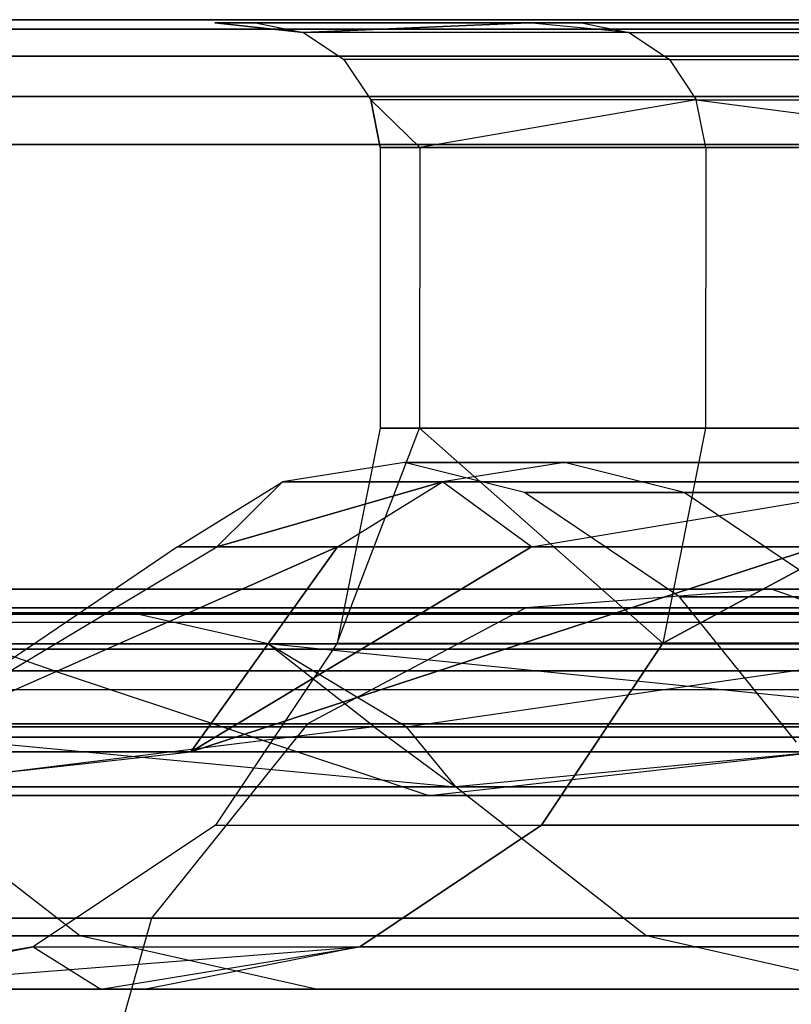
# Model space of a CAD drawing. Extents: x -172 to 172, y -29 to 28.
# Tile 47 of 256: x -163.51 to -162.27, y 5.72 to 7.3. Entities that reach past the tile are written whole.
import ezdxf

# ---------------------------------------------------------------- set-up
doc = ezdxf.new("R2010")
doc.units = 0
doc.header["$LTSCALE"] = 25.4
doc.layers.get('0').update_dxf_attribs({"linetype": 'CONTINUOUS'})

# ---------------------------------------------------------------- blocks, each defined once
blk = doc.blocks.new('RYFLO_AURA_STL')
at = {"color": 0}
for p, q in [((-164.5069, 7.2965, -1285.2933), (-161.9161, 7.2965, -1294.3708)), ((-161.9161, 7.2965, -1192.1294), (-164.5069, 7.2965, -1201.2069)), ((-161.9161, 7.2965, -1192.1294), (-164.5069, 7.2965, -1201.2069)), ((-164.5069, 7.2965, -1285.2933), (-161.9161, 7.2965, -1294.3708)), ((-164.581, 7.2814, -1285.3123), (-161.9891, 7.2814, -1294.3939)), ((-164.581, 7.2814, -1285.3123), (-161.9891, 7.2814, -1294.3939)), ((-161.9891, 7.2814, -1192.1063), (-164.581, 7.2814, -1201.188)), ((-161.9891, 7.2814, -1192.1063), (-164.581, 7.2814, -1201.188)), ((-163.1291, 7.2915, -1238.632), (-163.1944, 7.2915, -1243.2501)), ((-163.1944, 7.2915, -1243.2501), (-163.1291, 7.2915, -1247.8683)), ((-163.1291, 7.2915, -1238.632), (-163.1944, 7.2915, -1243.2501)), ((-163.0526, 7.2762, -1238.634), (-163.1944, 7.2915, -1243.2501)), ((-163.1944, 7.2915, -1243.2501), (-163.1291, 7.2915, -1247.8683)), ((-163.1944, 7.2915, -1243.2501), (-163.0526, 7.2762, -1247.8662)), ((-163.1944, 7.2915, -1243.2501), (-163.0526, 7.2762, -1247.8662)), ((-163.0526, 7.2762, -1238.634), (-163.1944, 7.2915, -1243.2501)), ((-162.6914, 7.2915, -1230.446), (-163.1291, 7.2915, -1238.632)), ((-163.1291, 7.2915, -1247.8683), (-162.6914, 7.2915, -1256.0542)), ((-163.1291, 7.2915, -1238.632), (-163.0526, 7.2762, -1238.634)), ((-163.1291, 7.2915, -1247.8683), (-162.6914, 7.2915, -1256.0542)), ((-163.1291, 7.2915, -1247.8683), (-163.0526, 7.2762, -1247.8662)), ((-163.1291, 7.2915, -1247.8683), (-163.0526, 7.2762, -1247.8662)), ((-162.6914, 7.2915, -1230.446), (-163.1291, 7.2915, -1238.632)), ((-163.1291, 7.2915, -1238.632), (-163.0526, 7.2762, -1238.634)), ((-163.0526, 7.2762, -1247.8662), (-162.6914, 7.2915, -1256.0542)), ((-163.0526, 7.2762, -1247.8662), (-162.6914, 7.2915, -1256.0542)), ((-162.6914, 7.2915, -1230.446), (-163.0526, 7.2762, -1238.634)), ((-162.6914, 7.2915, -1230.446), (-163.0526, 7.2762, -1238.634)), ((-162.6065, 7.2915, -1229.4103), (-162.6914, 7.2915, -1230.446)), ((-162.6914, 7.2915, -1256.0542), (-162.6065, 7.2915, -1257.09)), ((-162.6065, 7.2915, -1229.4103), (-162.6914, 7.2915, -1230.446)), ((-162.5303, 7.2762, -1229.4167), (-162.6914, 7.2915, -1230.446)), ((-162.5303, 7.2762, -1257.0835), (-162.6914, 7.2915, -1256.0542)), ((-162.5303, 7.2762, -1257.0835), (-162.6914, 7.2915, -1256.0542)), ((-162.6914, 7.2915, -1256.0542), (-162.6065, 7.2915, -1257.09)), ((-162.5303, 7.2762, -1229.4167), (-162.6914, 7.2915, -1230.446)), ((-161.5631, 7.2915, -1220.2329), (-162.6065, 7.2915, -1229.4103)), ((-162.6065, 7.2915, -1257.09), (-161.5631, 7.2915, -1266.2673)), ((-162.6065, 7.2915, -1229.4103), (-162.5303, 7.2762, -1229.4167)), ((-162.6065, 7.2915, -1257.09), (-161.5631, 7.2915, -1266.2673)), ((-162.6065, 7.2915, -1257.09), (-162.5303, 7.2762, -1257.0835)), ((-162.6065, 7.2915, -1257.09), (-162.5303, 7.2762, -1257.0835)), ((-162.6065, 7.2915, -1229.4103), (-162.5303, 7.2762, -1229.4167)), ((-161.5631, 7.2915, -1220.2329), (-162.6065, 7.2915, -1229.4103)), ((-162.5303, 7.2762, -1257.0835), (-163.0526, 7.2762, -1247.8662)), ((-163.0526, 7.2762, -1247.8662), (-162.9877, 7.2328, -1247.8644)), ((-162.5303, 7.2762, -1257.0835), (-163.0526, 7.2762, -1247.8662)), ((-163.0526, 7.2762, -1238.634), (-163.0526, 7.2762, -1247.8662)), ((-163.0526, 7.2762, -1238.634), (-163.0526, 7.2762, -1247.8662)), ((-163.0526, 7.2762, -1238.634), (-162.9877, 7.2328, -1238.6359)), ((-163.0526, 7.2762, -1247.8662), (-162.9877, 7.2328, -1247.8644)), ((-162.5303, 7.2762, -1229.4167), (-163.0526, 7.2762, -1238.634)), ((-162.5303, 7.2762, -1229.4167), (-163.0526, 7.2762, -1238.634)), ((-163.0526, 7.2762, -1238.634), (-162.9877, 7.2328, -1238.6359)), ((-162.5303, 7.2762, -1257.0835), (-161.4873, 7.2762, -1266.2565)), ((-162.5303, 7.2762, -1257.0835), (-161.4873, 7.2762, -1266.2565)), ((-162.5303, 7.2762, -1257.0835), (-162.4657, 7.2328, -1257.078)), ((-162.5303, 7.2762, -1257.0835), (-162.4657, 7.2328, -1257.078)), ((-162.5303, 7.2762, -1229.4167), (-162.4657, 7.2328, -1229.4222)), ((-162.5303, 7.2762, -1229.4167), (-162.4657, 7.2328, -1229.4222)), ((-162.5303, 7.2762, -1229.4167), (-161.4873, 7.2762, -1220.2438)), ((-162.5303, 7.2762, -1229.4167), (-161.4873, 7.2762, -1220.2438)), ((-164.6439, 7.2381, -1285.3284), (-162.051, 7.2381, -1294.4135)), ((-164.6439, 7.2381, -1285.3284), (-162.051, 7.2381, -1294.4135)), ((-162.051, 7.2381, -1192.0868), (-164.6439, 7.2381, -1201.1719)), ((-162.051, 7.2381, -1192.0868), (-164.6439, 7.2381, -1201.1719)), ((-162.4657, 7.2328, -1257.078), (-162.9877, 7.2328, -1247.8644)), ((-162.9877, 7.2328, -1247.8644), (-162.9445, 7.1679, -1247.8632)), ((-162.4657, 7.2328, -1257.078), (-162.9877, 7.2328, -1247.8644)), ((-162.9877, 7.2328, -1238.6359), (-162.9877, 7.2328, -1247.8644)), ((-162.9877, 7.2328, -1238.6359), (-162.9877, 7.2328, -1247.8644)), ((-162.9877, 7.2328, -1238.6359), (-162.9445, 7.1679, -1238.6371)), ((-162.9877, 7.2328, -1247.8644), (-162.9445, 7.1679, -1247.8632)), ((-162.4657, 7.2328, -1229.4222), (-162.9877, 7.2328, -1238.6359)), ((-162.4657, 7.2328, -1229.4222), (-162.9877, 7.2328, -1238.6359)), ((-162.9877, 7.2328, -1238.6359), (-162.9445, 7.1679, -1238.6371)), ((-162.4657, 7.2328, -1257.078), (-161.4231, 7.2328, -1266.2473)), ((-162.4657, 7.2328, -1257.078), (-161.4231, 7.2328, -1266.2473)), ((-162.4657, 7.2328, -1257.078), (-162.4225, 7.1679, -1257.0743)), ((-162.4657, 7.2328, -1257.078), (-162.4225, 7.1679, -1257.0743)), ((-162.4657, 7.2328, -1229.4222), (-162.4225, 7.1679, -1229.4259)), ((-162.4657, 7.2328, -1229.4222), (-162.4225, 7.1679, -1229.4259)), ((-162.4657, 7.2328, -1229.4222), (-161.4231, 7.2328, -1220.2529)), ((-162.4657, 7.2328, -1229.4222), (-161.4231, 7.2328, -1220.2529)), ((-164.686, 7.1732, -1285.3391), (-162.0924, 7.1732, -1294.4265)), ((-164.686, 7.1732, -1285.3391), (-162.0924, 7.1732, -1294.4265)), ((-162.0924, 7.1732, -1192.0737), (-164.686, 7.1732, -1201.1611)), ((-162.0924, 7.1732, -1192.0737), (-164.686, 7.1732, -1201.1611)), ((-162.9293, 7.0914, -1238.6376), (-162.9445, 7.1679, -1238.6371)), ((-162.9445, 7.1679, -1238.6371), (-162.8657, 7.0914, -1236.77)), ((-162.8657, 7.0914, -1249.7302), (-162.9445, 7.1679, -1247.8632)), ((-162.9445, 7.1679, -1247.8632), (-162.9293, 7.0914, -1247.8627)), ((-162.8657, 7.0914, -1249.7302), (-162.9445, 7.1679, -1247.8632)), ((-162.4225, 7.1679, -1257.0743), (-162.9445, 7.1679, -1247.8632)), ((-162.4225, 7.1679, -1257.0743), (-162.9445, 7.1679, -1247.8632)), ((-162.9445, 7.1679, -1238.6371), (-162.9445, 7.1679, -1247.8632)), ((-162.9445, 7.1679, -1238.6371), (-162.9445, 7.1679, -1247.8632)), ((-162.9293, 7.0914, -1238.6376), (-162.9445, 7.1679, -1238.6371)), ((-162.9445, 7.1679, -1247.8632), (-162.9293, 7.0914, -1247.8627)), ((-162.4225, 7.1679, -1229.4259), (-162.9445, 7.1679, -1238.6371)), ((-162.4225, 7.1679, -1229.4259), (-162.9445, 7.1679, -1238.6371)), ((-162.9445, 7.1679, -1238.6371), (-162.8657, 7.0914, -1236.77)), ((-162.4225, 7.1679, -1257.0743), (-162.8657, 7.0914, -1249.7302)), ((-162.4225, 7.1679, -1257.0743), (-162.8657, 7.0914, -1249.7302)), ((-162.4225, 7.1679, -1229.4259), (-162.8657, 7.0914, -1236.77)), ((-162.4225, 7.1679, -1229.4259), (-162.8657, 7.0914, -1236.77)), ((-162.4074, 7.0914, -1229.4272), (-162.4225, 7.1679, -1229.4259)), ((-162.4225, 7.1679, -1229.4259), (-161.836, 7.0914, -1223.8508)), ((-162.4074, 7.0914, -1257.073), (-162.4225, 7.1679, -1257.0743)), ((-162.4225, 7.1679, -1257.0743), (-161.3802, 7.1679, -1266.2412)), ((-162.4225, 7.1679, -1257.0743), (-161.3802, 7.1679, -1266.2412)), ((-162.4225, 7.1679, -1257.0743), (-161.836, 7.0914, -1262.6494)), ((-162.4225, 7.1679, -1257.0743), (-161.836, 7.0914, -1262.6494)), ((-162.4074, 7.0914, -1257.073), (-162.4225, 7.1679, -1257.0743)), ((-162.4074, 7.0914, -1229.4272), (-162.4225, 7.1679, -1229.4259)), ((-162.4225, 7.1679, -1229.4259), (-161.836, 7.0914, -1223.8508)), ((-162.4225, 7.1679, -1229.4259), (-161.3802, 7.1679, -1220.259)), ((-162.4225, 7.1679, -1229.4259), (-161.3802, 7.1679, -1220.259)), ((-164.7008, 7.0967, -1285.3429), (-162.107, 7.0967, -1294.431)), ((-162.107, 7.0967, -1192.0692), (-164.7008, 7.0967, -1201.1573)), ((-164.7008, 7.0967, -1285.3429), (-162.107, 7.0967, -1294.431)), ((-162.107, 7.0967, -1192.0692), (-164.7008, 7.0967, -1201.1573)), ((-162.9293, 7.0914, -1247.8627), (-162.9296, 6.6414, -1247.8627)), ((-162.9293, 7.0914, -1247.8627), (-162.9296, 6.6414, -1247.8627)), ((-162.9293, 7.0914, -1238.6376), (-162.9296, 6.6414, -1238.6376)), ((-162.9293, 7.0914, -1238.6376), (-162.9296, 6.6414, -1238.6376)), ((-162.8657, 7.0914, -1236.77), (-162.9293, 7.0914, -1238.6376)), ((-162.9293, 7.0914, -1247.8627), (-162.8657, 7.0914, -1249.7302)), ((-162.9293, 7.0914, -1238.6376), (-162.9293, 7.0914, -1247.8627)), ((-162.9293, 7.0914, -1247.8627), (-162.8657, 7.0914, -1249.7302)), ((-162.9293, 7.0914, -1238.6376), (-162.9293, 7.0914, -1247.8627)), ((-162.8657, 7.0914, -1236.77), (-162.9293, 7.0914, -1238.6376)), ((-162.8657, 7.0914, -1249.7302), (-162.8661, 6.6414, -1249.7302)), ((-162.8657, 7.0914, -1249.7302), (-162.8661, 6.6414, -1249.7302)), ((-162.8657, 7.0914, -1236.77), (-162.8661, 6.6414, -1236.77)), ((-162.8657, 7.0914, -1236.77), (-162.8661, 6.6414, -1236.77)), ((-162.8657, 7.0914, -1249.7302), (-162.4074, 7.0914, -1257.073)), ((-162.4074, 7.0914, -1229.4272), (-162.8657, 7.0914, -1236.77)), ((-162.8657, 7.0914, -1249.7302), (-162.4074, 7.0914, -1257.073)), ((-162.4074, 7.0914, -1229.4272), (-162.8657, 7.0914, -1236.77)), ((-162.4074, 7.0914, -1257.073), (-162.4077, 6.6414, -1257.073)), ((-162.4074, 7.0914, -1257.073), (-162.4077, 6.6414, -1257.073)), ((-162.4074, 7.0914, -1229.4272), (-162.4077, 6.6414, -1229.4272)), ((-162.4074, 7.0914, -1229.4272), (-162.4077, 6.6414, -1229.4272)), ((-161.836, 7.0914, -1223.8508), (-162.4074, 7.0914, -1229.4272)), ((-162.4074, 7.0914, -1257.073), (-161.836, 7.0914, -1262.6494)), ((-162.4074, 7.0914, -1257.073), (-161.836, 7.0914, -1262.6494)), ((-161.836, 7.0914, -1223.8508), (-162.4074, 7.0914, -1229.4272)), ((-162.9296, 6.6414, -1247.8627), (-162.9984, 6.297, -1247.8646)), ((-162.9984, 6.297, -1247.8646), (-162.8661, 6.6414, -1249.7302)), ((-162.9984, 6.297, -1247.8646), (-162.8661, 6.6414, -1249.7302)), ((-162.9296, 6.6414, -1238.6376), (-162.9984, 6.297, -1238.6356)), ((-162.9296, 6.6414, -1247.8627), (-162.9984, 6.297, -1247.8646)), ((-162.9984, 6.297, -1238.6356), (-162.8661, 6.6414, -1236.77)), ((-162.9984, 6.297, -1238.6356), (-162.8661, 6.6414, -1236.77)), ((-162.9296, 6.6414, -1238.6376), (-162.9984, 6.297, -1238.6356)), ((-162.9296, 6.6414, -1247.8627), (-162.8661, 6.6414, -1249.7302)), ((-162.9296, 6.6414, -1238.6376), (-162.9296, 6.6414, -1247.8627)), ((-162.8661, 6.6414, -1236.77), (-162.9296, 6.6414, -1238.6376)), ((-162.9296, 6.6414, -1247.8627), (-162.8661, 6.6414, -1249.7302)), ((-162.9296, 6.6414, -1238.6376), (-162.9296, 6.6414, -1247.8627)), ((-162.8661, 6.6414, -1236.77), (-162.9296, 6.6414, -1238.6376)), ((-162.8661, 6.6414, -1249.7302), (-162.4077, 6.6414, -1257.073)), ((-162.4077, 6.6414, -1229.4272), (-162.8661, 6.6414, -1236.77)), ((-162.4077, 6.6414, -1229.4272), (-162.8661, 6.6414, -1236.77)), ((-162.4762, 6.297, -1229.4214), (-162.8661, 6.6414, -1236.77)), ((-162.8661, 6.6414, -1249.7302), (-162.4077, 6.6414, -1257.073)), ((-162.8661, 6.6414, -1249.7302), (-162.4762, 6.297, -1257.0789)), ((-162.8661, 6.6414, -1249.7302), (-162.4762, 6.297, -1257.0789)), ((-162.4762, 6.297, -1229.4214), (-162.8661, 6.6414, -1236.77)), ((-162.4077, 6.6414, -1229.4272), (-162.4762, 6.297, -1229.4214)), ((-162.4077, 6.6414, -1257.073), (-162.4762, 6.297, -1257.0789)), ((-162.4762, 6.297, -1257.0789), (-161.8363, 6.6414, -1262.6495)), ((-162.4077, 6.6414, -1257.073), (-162.4762, 6.297, -1257.0789)), ((-162.4762, 6.297, -1257.0789), (-161.8363, 6.6414, -1262.6495)), ((-161.8363, 6.6414, -1223.8507), (-162.4762, 6.297, -1229.4214)), ((-162.4077, 6.6414, -1229.4272), (-162.4762, 6.297, -1229.4214)), ((-161.8363, 6.6414, -1223.8507), (-162.4762, 6.297, -1229.4214)), ((-162.4077, 6.6414, -1257.073), (-161.8363, 6.6414, -1262.6495)), ((-161.8363, 6.6414, -1223.8507), (-162.4077, 6.6414, -1229.4272)), ((-162.4077, 6.6414, -1257.073), (-161.8363, 6.6414, -1262.6495)), ((-161.8363, 6.6414, -1223.8507), (-162.4077, 6.6414, -1229.4272)), ((-162.8903, 6.5864, -1243.2501), (-163.0861, 6.5557, -1243.2501)), ((-162.8903, 6.5864, -1243.2501), (-163.0861, 6.5557, -1243.2501)), ((-162.6341, 6.5864, -1234.1168), (-162.8903, 6.5864, -1243.2501)), ((-162.8903, 6.5864, -1243.2501), (-162.6341, 6.5864, -1252.3834)), ((-162.698, 6.5387, -1243.2501), (-162.8903, 6.5864, -1243.2501)), ((-162.6341, 6.5864, -1234.1168), (-162.8903, 6.5864, -1243.2501)), ((-162.8903, 6.5864, -1243.2501), (-162.6341, 6.5864, -1252.3834)), ((-162.698, 6.5387, -1243.2501), (-162.8903, 6.5864, -1243.2501)), ((-162.6341, 6.5864, -1234.1168), (-162.8295, 6.5557, -1234.1058)), ((-162.6341, 6.5864, -1234.1168), (-162.8295, 6.5557, -1234.1058)), ((-162.6341, 6.5864, -1252.3834), (-162.8295, 6.5557, -1252.3944)), ((-162.6341, 6.5864, -1252.3834), (-162.8295, 6.5557, -1252.3944)), ((-161.8661, 6.5864, -1225.0122), (-162.6341, 6.5864, -1234.1168)), ((-162.6341, 6.5864, -1252.3834), (-161.8661, 6.5864, -1261.488)), ((-162.4421, 6.5387, -1234.1276), (-162.6341, 6.5864, -1234.1168)), ((-161.8661, 6.5864, -1225.0122), (-162.6341, 6.5864, -1234.1168)), ((-162.4421, 6.5387, -1234.1276), (-162.6341, 6.5864, -1234.1168)), ((-162.4421, 6.5387, -1252.3727), (-162.6341, 6.5864, -1252.3834)), ((-162.6341, 6.5864, -1252.3834), (-161.8661, 6.5864, -1261.488)), ((-162.4421, 6.5387, -1252.3727), (-162.6341, 6.5864, -1252.3834)), ((-163.2545, 6.4513, -1243.2501), (-163.0861, 6.5557, -1243.2501)), ((-163.2545, 6.4513, -1243.2501), (-163.0861, 6.5557, -1243.2501)), ((-163.1914, 6.4513, -1247.7883), (-163.0861, 6.5557, -1243.2501)), ((-162.8295, 6.5557, -1252.3944), (-163.1914, 6.4513, -1247.7883)), ((-162.8295, 6.5557, -1252.3944), (-163.1914, 6.4513, -1247.7883)), ((-163.1914, 6.4513, -1247.7883), (-163.0861, 6.5557, -1243.2501)), ((-163.1914, 6.4513, -1238.7119), (-163.0861, 6.5557, -1243.2501)), ((-163.1914, 6.4513, -1238.7119), (-163.0861, 6.5557, -1243.2501)), ((-163.1914, 6.4513, -1238.7119), (-162.8295, 6.5557, -1234.1058)), ((-163.1914, 6.4513, -1238.7119), (-162.8295, 6.5557, -1234.1058)), ((-163.0861, 6.5557, -1243.2501), (-162.8295, 6.5557, -1252.3944)), ((-162.8295, 6.5557, -1234.1058), (-163.0861, 6.5557, -1243.2501)), ((-162.8295, 6.5557, -1234.1058), (-163.0861, 6.5557, -1243.2501)), ((-163.0861, 6.5557, -1243.2501), (-162.8295, 6.5557, -1252.3944)), ((-162.9977, 6.4513, -1252.4039), (-162.8295, 6.5557, -1252.3944)), ((-162.9977, 6.4513, -1252.4039), (-162.8295, 6.5557, -1252.3944)), ((-162.9977, 6.4513, -1234.0963), (-162.8295, 6.5557, -1234.1058)), ((-162.9977, 6.4513, -1234.0963), (-162.8295, 6.5557, -1234.1058)), ((-162.687, 6.4513, -1256.8506), (-162.8295, 6.5557, -1252.3944)), ((-162.8295, 6.5557, -1252.3944), (-162.0606, 6.5557, -1261.51)), ((-162.687, 6.4513, -1256.8506), (-162.8295, 6.5557, -1252.3944)), ((-162.687, 6.4513, -1229.6497), (-162.8295, 6.5557, -1234.1058)), ((-162.687, 6.4513, -1229.6497), (-162.8295, 6.5557, -1234.1058)), ((-162.0606, 6.5557, -1224.9902), (-162.8295, 6.5557, -1234.1058)), ((-162.0606, 6.5557, -1224.9902), (-162.8295, 6.5557, -1234.1058)), ((-162.8295, 6.5557, -1252.3944), (-162.0606, 6.5557, -1261.51)), ((-162.687, 6.4513, -1256.8506), (-162.0606, 6.5557, -1261.51)), ((-162.687, 6.4513, -1256.8506), (-162.0606, 6.5557, -1261.51)), ((-162.687, 6.4513, -1229.6497), (-162.0606, 6.5557, -1224.9902)), ((-162.687, 6.4513, -1229.6497), (-162.0606, 6.5557, -1224.9902)), ((-162.4497, 6.3715, -1243.2501), (-162.698, 6.5387, -1243.2501)), ((-162.698, 6.5387, -1243.2501), (-162.4421, 6.5387, -1234.1276)), ((-162.4421, 6.5387, -1252.3727), (-162.698, 6.5387, -1243.2501)), ((-162.4497, 6.3715, -1243.2501), (-162.698, 6.5387, -1243.2501)), ((-162.698, 6.5387, -1243.2501), (-162.4421, 6.5387, -1234.1276)), ((-162.4421, 6.5387, -1252.3727), (-162.698, 6.5387, -1243.2501)), ((-162.1941, 6.3715, -1234.1415), (-162.4421, 6.5387, -1234.1276)), ((-162.4421, 6.5387, -1234.1276), (-161.675, 6.5387, -1225.0337)), ((-162.1941, 6.3715, -1234.1415), (-162.4421, 6.5387, -1234.1276)), ((-162.1941, 6.3715, -1252.3588), (-162.4421, 6.5387, -1252.3727)), ((-161.675, 6.5387, -1261.4666), (-162.4421, 6.5387, -1252.3727)), ((-162.1941, 6.3715, -1252.3588), (-162.4421, 6.5387, -1252.3727)), ((-162.4421, 6.5387, -1234.1276), (-161.675, 6.5387, -1225.0337)), ((-161.675, 6.5387, -1261.4666), (-162.4421, 6.5387, -1252.3727)), ((-163.7392, 6.123, -1247.8035), (-162.9977, 6.4513, -1252.4039)), ((-163.7392, 6.123, -1247.8035), (-162.9977, 6.4513, -1252.4039)), ((-163.7392, 6.123, -1247.8035), (-163.1914, 6.4513, -1247.7883)), ((-163.7392, 6.123, -1238.6968), (-163.1914, 6.4513, -1238.7119)), ((-163.2545, 6.4513, -1243.2501), (-163.7392, 6.123, -1238.6968)), ((-163.2545, 6.4513, -1243.2501), (-163.7392, 6.123, -1238.6968)), ((-163.2545, 6.4513, -1243.2501), (-163.7392, 6.123, -1247.8035)), ((-163.2545, 6.4513, -1243.2501), (-163.7392, 6.123, -1247.8035)), ((-163.7392, 6.123, -1247.8035), (-163.1914, 6.4513, -1247.7883)), ((-162.9977, 6.4513, -1234.0963), (-163.7392, 6.123, -1238.6968)), ((-162.9977, 6.4513, -1234.0963), (-163.7392, 6.123, -1238.6968)), ((-163.7392, 6.123, -1238.6968), (-163.1914, 6.4513, -1238.7119)), ((-163.1914, 6.4513, -1247.7883), (-163.2545, 6.4513, -1243.2501)), ((-163.2545, 6.4513, -1243.2501), (-163.1914, 6.4513, -1238.7119)), ((-163.2545, 6.4513, -1243.2501), (-163.1914, 6.4513, -1238.7119)), ((-163.1914, 6.4513, -1247.7883), (-163.2545, 6.4513, -1243.2501)), ((-162.687, 6.4513, -1256.8506), (-163.2331, 6.123, -1256.8962)), ((-163.2331, 6.123, -1256.8962), (-162.9977, 6.4513, -1252.4039)), ((-163.2331, 6.123, -1256.8962), (-162.228, 6.4513, -1261.5288)), ((-163.2331, 6.123, -1256.8962), (-162.228, 6.4513, -1261.5288)), ((-162.687, 6.4513, -1256.8506), (-163.2331, 6.123, -1256.8962)), ((-163.2331, 6.123, -1256.8962), (-162.9977, 6.4513, -1252.4039)), ((-163.2331, 6.123, -1229.604), (-162.687, 6.4513, -1229.6497)), ((-162.9977, 6.4513, -1234.0963), (-163.2331, 6.123, -1229.604)), ((-162.9977, 6.4513, -1234.0963), (-163.2331, 6.123, -1229.604)), ((-162.228, 6.4513, -1224.9714), (-163.2331, 6.123, -1229.604)), ((-162.228, 6.4513, -1224.9714), (-163.2331, 6.123, -1229.604)), ((-163.2331, 6.123, -1229.604), (-162.687, 6.4513, -1229.6497)), ((-162.9977, 6.4513, -1252.4039), (-163.1914, 6.4513, -1247.7883)), ((-163.1914, 6.4513, -1238.7119), (-162.9977, 6.4513, -1234.0963)), ((-162.9977, 6.4513, -1252.4039), (-163.1914, 6.4513, -1247.7883)), ((-163.1914, 6.4513, -1238.7119), (-162.9977, 6.4513, -1234.0963)), ((-162.687, 6.4513, -1256.8506), (-162.9977, 6.4513, -1252.4039)), ((-162.9977, 6.4513, -1234.0963), (-162.687, 6.4513, -1229.6497)), ((-162.687, 6.4513, -1256.8506), (-162.9977, 6.4513, -1252.4039)), ((-162.9977, 6.4513, -1234.0963), (-162.687, 6.4513, -1229.6497)), ((-162.228, 6.4513, -1261.5288), (-162.687, 6.4513, -1256.8506)), ((-162.687, 6.4513, -1229.6497), (-162.228, 6.4513, -1224.9714)), ((-162.228, 6.4513, -1261.5288), (-162.687, 6.4513, -1256.8506)), ((-162.687, 6.4513, -1229.6497), (-162.228, 6.4513, -1224.9714)), ((-162.3021, 6.3834, -1211.2593), (-163.8291, 6.3834, -1220.3286)), ((-163.8291, 6.3834, -1266.1716), (-162.3021, 6.3834, -1275.241)), ((-163.4521, 6.2527, -1220.3813), (-163.8291, 6.3834, -1220.3286)), ((-162.3021, 6.3834, -1211.2593), (-163.8291, 6.3834, -1220.3286)), ((-163.4521, 6.2527, -1220.3813), (-163.8291, 6.3834, -1220.3286)), ((-163.4521, 6.2527, -1266.1189), (-163.8291, 6.3834, -1266.1716)), ((-163.8291, 6.3834, -1266.1716), (-162.3021, 6.3834, -1275.241)), ((-163.4521, 6.2527, -1266.1189), (-163.8291, 6.3834, -1266.1716)), ((-162.3021, 6.3834, -1211.2593), (-162.6959, 6.3534, -1211.1816)), ((-162.3021, 6.3834, -1211.2593), (-162.6959, 6.3534, -1211.1816)), ((-162.3021, 6.3834, -1275.241), (-162.6959, 6.3534, -1275.3186)), ((-162.3021, 6.3834, -1275.241), (-162.6959, 6.3534, -1275.3186)), ((-160.2734, 6.3834, -1202.2888), (-162.3021, 6.3834, -1211.2593)), ((-162.3021, 6.3834, -1275.241), (-160.2734, 6.3834, -1284.2114)), ((-161.9286, 6.2527, -1211.3329), (-162.3021, 6.3834, -1211.2593)), ((-160.2734, 6.3834, -1202.2888), (-162.3021, 6.3834, -1211.2593)), ((-161.9286, 6.2527, -1211.3329), (-162.3021, 6.3834, -1211.2593)), ((-161.9286, 6.2527, -1275.1674), (-162.3021, 6.3834, -1275.241)), ((-162.3021, 6.3834, -1275.241), (-160.2734, 6.3834, -1284.2114)), ((-161.9286, 6.2527, -1275.1674), (-162.3021, 6.3834, -1275.241)), ((-162.1941, 6.3715, -1234.1415), (-162.4497, 6.3715, -1243.2501)), ((-162.4497, 6.3715, -1243.2501), (-162.1941, 6.3715, -1252.3588)), ((-162.262, 6.1382, -1243.2501), (-162.4497, 6.3715, -1243.2501)), ((-162.1941, 6.3715, -1234.1415), (-162.4497, 6.3715, -1243.2501)), ((-162.4497, 6.3715, -1243.2501), (-162.1941, 6.3715, -1252.3588)), ((-162.262, 6.1382, -1243.2501), (-162.4497, 6.3715, -1243.2501)), ((-162.6959, 6.3534, -1211.1816), (-164.2266, 6.3534, -1220.2731)), ((-164.2266, 6.3534, -1266.2272), (-162.6959, 6.3534, -1275.3186)), ((-162.6959, 6.3534, -1211.1816), (-164.2266, 6.3534, -1220.2731)), ((-164.2266, 6.3534, -1266.2272), (-162.6959, 6.3534, -1275.3186)), ((-162.6959, 6.3534, -1211.1816), (-163.0462, 6.1676, -1211.1127)), ((-162.6959, 6.3534, -1211.1816), (-163.0462, 6.1676, -1211.1127)), ((-162.6959, 6.3534, -1275.3186), (-163.0462, 6.1676, -1275.3876)), ((-162.6959, 6.3534, -1275.3186), (-163.0462, 6.1676, -1275.3876)), ((-160.6622, 6.3534, -1202.1895), (-162.6959, 6.3534, -1211.1816)), ((-162.6959, 6.3534, -1275.3186), (-160.6622, 6.3534, -1284.3108)), ((-160.6622, 6.3534, -1202.1895), (-162.6959, 6.3534, -1211.1816)), ((-162.6959, 6.3534, -1275.3186), (-160.6622, 6.3534, -1284.3108)), ((-164.2082, 6.3432, -1262.6854), (-163.3185, 6.3432, -1269.1172)), ((-163.3185, 6.3432, -1217.3831), (-164.2082, 6.3432, -1223.8148)), ((-163.3185, 6.3432, -1217.3831), (-164.2082, 6.3432, -1223.8148)), ((-164.2082, 6.3432, -1262.6854), (-163.3185, 6.3432, -1269.1172)), ((-163.6613, 6.3307, -1201.423), (-161.0838, 6.3307, -1192.3922)), ((-163.6613, 6.3307, -1285.0773), (-161.0838, 6.3307, -1294.108)), ((-163.6613, 6.3307, -1201.423), (-161.0838, 6.3307, -1192.3922)), ((-163.6613, 6.3307, -1285.0773), (-161.0838, 6.3307, -1294.108)), ((-163.5872, 6.3458, -1285.0583), (-161.0109, 6.3458, -1294.085)), ((-161.0109, 6.3458, -1192.4153), (-163.5872, 6.3458, -1201.4419)), ((-163.5872, 6.3458, -1285.0583), (-161.0109, 6.3458, -1294.085)), ((-161.0109, 6.3458, -1192.4153), (-163.5872, 6.3458, -1201.4419)), ((-163.1091, 6.2958, -1269.0841), (-163.3185, 6.3432, -1269.1172)), ((-163.3185, 6.3432, -1269.1172), (-162.1771, 6.3432, -1275.5092)), ((-163.1091, 6.2958, -1269.0841), (-163.3185, 6.3432, -1269.1172)), ((-163.1091, 6.2958, -1217.4161), (-163.3185, 6.3432, -1217.3831)), ((-163.1091, 6.2958, -1217.4161), (-163.3185, 6.3432, -1217.3831)), ((-162.1771, 6.3432, -1210.9911), (-163.3185, 6.3432, -1217.3831)), ((-162.1771, 6.3432, -1210.9911), (-163.3185, 6.3432, -1217.3831)), ((-163.3185, 6.3432, -1269.1172), (-162.1771, 6.3432, -1275.5092)), ((-163.9976, 6.2958, -1262.6605), (-163.1091, 6.2958, -1269.0841)), ((-163.1091, 6.2958, -1217.4161), (-163.9976, 6.2958, -1223.8397)), ((-163.9976, 6.2958, -1262.6605), (-163.1091, 6.2958, -1269.0841)), ((-163.1091, 6.2958, -1217.4161), (-163.9976, 6.2958, -1223.8397)), ((-161.1458, 6.2874, -1192.3727), (-163.7242, 6.2874, -1201.4069)), ((-161.1458, 6.2874, -1192.3727), (-163.7242, 6.2874, -1201.4069)), ((-163.7242, 6.2874, -1285.0934), (-161.1458, 6.2874, -1294.1276)), ((-163.7242, 6.2874, -1285.0934), (-161.1458, 6.2874, -1294.1276)), ((-162.9984, 6.297, -1247.8646), (-163.1936, 6.0052, -1247.8701)), ((-162.9984, 6.297, -1238.6356), (-163.1936, 6.0052, -1238.6301)), ((-162.9984, 6.297, -1247.8646), (-163.1936, 6.0052, -1247.8701)), ((-162.9984, 6.297, -1238.6356), (-163.1936, 6.0052, -1238.6301)), ((-161.8005, 6.163, -1275.4342), (-163.1091, 6.2958, -1269.0841)), ((-163.1091, 6.2958, -1269.0841), (-161.9691, 6.2958, -1275.4678)), ((-162.8877, 6.163, -1269.3811), (-163.1091, 6.2958, -1269.0841)), ((-161.8005, 6.163, -1275.4342), (-163.1091, 6.2958, -1269.0841)), ((-162.8877, 6.163, -1269.3811), (-163.1091, 6.2958, -1269.0841)), ((-162.9393, 6.163, -1269.0571), (-163.1091, 6.2958, -1269.0841)), ((-162.9393, 6.163, -1269.0571), (-163.1091, 6.2958, -1269.0841)), ((-162.9393, 6.163, -1217.4431), (-163.1091, 6.2958, -1217.4161)), ((-162.9393, 6.163, -1217.4431), (-163.1091, 6.2958, -1217.4161)), ((-162.8877, 6.163, -1217.1191), (-163.1091, 6.2958, -1217.4161)), ((-162.8877, 6.163, -1217.1191), (-163.1091, 6.2958, -1217.4161)), ((-161.9691, 6.2958, -1211.0325), (-163.1091, 6.2958, -1217.4161)), ((-163.1091, 6.2958, -1269.0841), (-161.9691, 6.2958, -1275.4678)), ((-161.9691, 6.2958, -1211.0325), (-163.1091, 6.2958, -1217.4161)), ((-162.9984, 6.297, -1247.8646), (-162.4762, 6.297, -1257.0789)), ((-162.9984, 6.297, -1247.8646), (-162.4762, 6.297, -1257.0789)), ((-162.9984, 6.297, -1238.6356), (-162.9984, 6.297, -1247.8646)), ((-162.9984, 6.297, -1238.6356), (-162.9984, 6.297, -1247.8646)), ((-162.9984, 6.297, -1238.6356), (-162.4762, 6.297, -1229.4214)), ((-162.9984, 6.297, -1238.6356), (-162.4762, 6.297, -1229.4214)), ((-162.8877, 6.163, -1217.1191), (-161.9691, 6.2958, -1211.0325)), ((-162.8877, 6.163, -1217.1191), (-161.9691, 6.2958, -1211.0325)), ((-162.6709, 6.0052, -1257.0955), (-162.4762, 6.297, -1257.0789)), ((-162.6709, 6.0052, -1257.0955), (-162.4762, 6.297, -1257.0789)), ((-162.4762, 6.297, -1229.4214), (-162.6709, 6.0052, -1229.4048)), ((-162.4762, 6.297, -1229.4214), (-162.6709, 6.0052, -1229.4048)), ((-162.4762, 6.297, -1257.0789), (-161.4337, 6.297, -1266.2489)), ((-162.4762, 6.297, -1257.0789), (-161.4337, 6.297, -1266.2489)), ((-161.4337, 6.297, -1220.2513), (-162.4762, 6.297, -1229.4214)), ((-161.4337, 6.297, -1220.2513), (-162.4762, 6.297, -1229.4214)), ((-164.4704, 6.2527, -1229.5005), (-163.4521, 6.2527, -1220.3813)), ((-163.4521, 6.2527, -1266.1189), (-164.4704, 6.2527, -1256.9998)), ((-164.4704, 6.2527, -1229.5005), (-163.4521, 6.2527, -1220.3813)), ((-163.4521, 6.2527, -1266.1189), (-164.4704, 6.2527, -1256.9998)), ((-163.4521, 6.2527, -1220.3813), (-162.8513, 6.0526, -1220.4655)), ((-163.4521, 6.2527, -1220.3813), (-161.9286, 6.2527, -1211.3329)), ((-163.4521, 6.2527, -1220.3813), (-162.8513, 6.0526, -1220.4655)), ((-163.4521, 6.2527, -1266.1189), (-162.8513, 6.0526, -1266.0348)), ((-161.9286, 6.2527, -1275.1674), (-163.4521, 6.2527, -1266.1189)), ((-163.4521, 6.2527, -1266.1189), (-162.8513, 6.0526, -1266.0348)), ((-163.4521, 6.2527, -1220.3813), (-161.9286, 6.2527, -1211.3329)), ((-161.9286, 6.2527, -1275.1674), (-163.4521, 6.2527, -1266.1189)), ((-163.7663, 6.2225, -1201.3961), (-161.1872, 6.2225, -1192.3596)), ((-163.7663, 6.2225, -1201.3961), (-161.1872, 6.2225, -1192.3596)), ((-163.7663, 6.2225, -1285.1041), (-161.1872, 6.2225, -1294.1406)), ((-163.7663, 6.2225, -1285.1041), (-161.1872, 6.2225, -1294.1406)), ((-163.0462, 6.1676, -1211.1127), (-164.5802, 6.1676, -1220.2235)), ((-164.5802, 6.1676, -1266.2767), (-163.0462, 6.1676, -1275.3876)), ((-163.0462, 6.1676, -1211.1127), (-164.5802, 6.1676, -1220.2235)), ((-164.5802, 6.1676, -1266.2767), (-163.0462, 6.1676, -1275.3876)), ((-163.8269, 6.163, -1262.6403), (-162.8085, 6.0666, -1269.3684)), ((-163.8269, 6.163, -1262.6403), (-162.8085, 6.0666, -1269.3684)), ((-163.8269, 6.163, -1262.6403), (-162.9393, 6.163, -1269.0571)), ((-162.9393, 6.163, -1217.4431), (-163.8269, 6.163, -1223.86)), ((-163.8269, 6.163, -1262.6403), (-162.9393, 6.163, -1269.0571)), ((-162.9393, 6.163, -1217.4431), (-163.8269, 6.163, -1223.86)), ((-162.9393, 6.163, -1217.4431), (-163.7182, 6.0666, -1223.6252)), ((-162.9393, 6.163, -1217.4431), (-163.7182, 6.0666, -1223.6252)), ((-163.0462, 6.1676, -1211.1127), (-163.2962, 5.8561, -1211.0634)), ((-163.0462, 6.1676, -1211.1127), (-163.2962, 5.8561, -1211.0634)), ((-163.0462, 6.1676, -1275.3876), (-163.2962, 5.8561, -1275.4369)), ((-163.0462, 6.1676, -1275.3876), (-163.2962, 5.8561, -1275.4369)), ((-161.0082, 6.1676, -1202.1011), (-163.0462, 6.1676, -1211.1127)), ((-163.0462, 6.1676, -1275.3876), (-161.0082, 6.1676, -1284.3992)), ((-161.0082, 6.1676, -1202.1011), (-163.0462, 6.1676, -1211.1127)), ((-163.0462, 6.1676, -1275.3876), (-161.0082, 6.1676, -1284.3992)), ((-162.9393, 6.163, -1269.0571), (-162.8085, 6.0666, -1269.3684)), ((-162.9393, 6.163, -1269.0571), (-162.8877, 6.163, -1269.3811)), ((-162.9393, 6.163, -1269.0571), (-162.8085, 6.0666, -1269.3684)), ((-162.8877, 6.163, -1217.1191), (-162.9393, 6.163, -1217.4431)), ((-162.9393, 6.163, -1217.4431), (-162.8085, 6.0666, -1217.1318)), ((-162.9393, 6.163, -1217.4431), (-162.8085, 6.0666, -1217.1318)), ((-162.9393, 6.163, -1269.0571), (-162.8877, 6.163, -1269.3811)), ((-162.8877, 6.163, -1217.1191), (-162.9393, 6.163, -1217.4431)), ((-162.8877, 6.163, -1269.3811), (-162.8085, 6.0666, -1269.3684)), ((-162.8877, 6.163, -1269.3811), (-162.8085, 6.0666, -1269.3684)), ((-162.8877, 6.163, -1269.3811), (-161.8005, 6.163, -1275.4342)), ((-161.8005, 6.163, -1211.066), (-162.8877, 6.163, -1217.1191)), ((-162.8877, 6.163, -1217.1191), (-162.8085, 6.0666, -1217.1318)), ((-162.8877, 6.163, -1217.1191), (-162.8085, 6.0666, -1217.1318)), ((-162.8877, 6.163, -1269.3811), (-161.8005, 6.163, -1275.4342)), ((-161.8005, 6.163, -1211.066), (-162.8877, 6.163, -1217.1191)), ((-161.8005, 6.163, -1275.4342), (-162.8085, 6.0666, -1269.3684)), ((-161.8005, 6.163, -1275.4342), (-162.8085, 6.0666, -1269.3684)), ((-161.8005, 6.163, -1211.066), (-162.8085, 6.0666, -1217.1318)), ((-161.8005, 6.163, -1211.066), (-162.8085, 6.0666, -1217.1318)), ((-163.7811, 6.146, -1201.3923), (-161.2017, 6.146, -1192.355)), ((-161.2017, 6.146, -1294.1453), (-163.7811, 6.146, -1285.1079)), ((-163.7811, 6.146, -1201.3923), (-161.2017, 6.146, -1192.355)), ((-161.2017, 6.146, -1294.1453), (-163.7811, 6.146, -1285.1079)), ((-163.8659, 6.0526, -1256.9491), (-163.2331, 6.123, -1256.8962)), ((-163.8659, 6.0526, -1256.9491), (-163.2331, 6.123, -1256.8962)), ((-163.8659, 6.0526, -1229.5511), (-163.2331, 6.123, -1229.604)), ((-163.8659, 6.0526, -1229.5511), (-163.2331, 6.123, -1229.604)), ((-163.7392, 6.123, -1247.8035), (-163.2331, 6.123, -1256.8962)), ((-163.7392, 6.123, -1247.8035), (-163.2331, 6.123, -1256.8962)), ((-163.2331, 6.123, -1229.604), (-163.7392, 6.123, -1238.6968)), ((-163.2331, 6.123, -1229.604), (-163.7392, 6.123, -1238.6968)), ((-163.2331, 6.123, -1256.8962), (-162.2225, 6.123, -1265.9468)), ((-163.2331, 6.123, -1256.8962), (-162.2225, 6.123, -1265.9468)), ((-162.2225, 6.123, -1220.5535), (-163.2331, 6.123, -1229.604)), ((-162.2225, 6.123, -1220.5535), (-163.2331, 6.123, -1229.604)), ((-162.8513, 6.0526, -1266.0348), (-162.2225, 6.123, -1265.9468)), ((-162.8513, 6.0526, -1266.0348), (-162.2225, 6.123, -1265.9468)), ((-162.8513, 6.0526, -1220.4655), (-162.2225, 6.123, -1220.5535)), ((-162.8513, 6.0526, -1220.4655), (-162.2225, 6.123, -1220.5535)), ((-163.4109, 5.8275, -1262.8383), (-163.7182, 6.0666, -1262.875)), ((-163.7182, 6.0666, -1262.875), (-162.8085, 6.0666, -1269.3684)), ((-163.4109, 5.8275, -1262.8383), (-163.7182, 6.0666, -1262.875)), ((-163.4109, 5.8275, -1223.662), (-163.7182, 6.0666, -1223.6252)), ((-162.8085, 6.0666, -1217.1318), (-163.7182, 6.0666, -1223.6252)), ((-163.4109, 5.8275, -1223.662), (-163.7182, 6.0666, -1223.6252)), ((-163.7182, 6.0666, -1262.875), (-162.8085, 6.0666, -1269.3684)), ((-162.8085, 6.0666, -1217.1318), (-163.7182, 6.0666, -1223.6252)), ((-162.503, 5.8275, -1269.3193), (-162.8085, 6.0666, -1269.3684)), ((-162.8085, 6.0666, -1269.3684), (-161.6414, 6.0666, -1275.8204)), ((-162.503, 5.8275, -1269.3193), (-162.8085, 6.0666, -1269.3684)), ((-162.503, 5.8275, -1217.1809), (-162.8085, 6.0666, -1217.1318)), ((-161.6414, 6.0666, -1210.6798), (-162.8085, 6.0666, -1217.1318)), ((-162.503, 5.8275, -1217.1809), (-162.8085, 6.0666, -1217.1318)), ((-162.8085, 6.0666, -1269.3684), (-161.6414, 6.0666, -1275.8204)), ((-161.6414, 6.0666, -1210.6798), (-162.8085, 6.0666, -1217.1318)), ((-162.8513, 6.0526, -1220.4655), (-163.8659, 6.0526, -1229.5511)), ((-163.8659, 6.0526, -1256.9491), (-162.8513, 6.0526, -1266.0348)), ((-163.8659, 6.0526, -1256.9491), (-162.8513, 6.0526, -1266.0348)), ((-162.8513, 6.0526, -1220.4655), (-163.8659, 6.0526, -1229.5511)), ((-161.3334, 6.0526, -1211.4502), (-162.8513, 6.0526, -1220.4655)), ((-162.8513, 6.0526, -1266.0348), (-161.3334, 6.0526, -1275.05)), ((-162.8513, 6.0526, -1266.0348), (-161.3334, 6.0526, -1275.05)), ((-161.3334, 6.0526, -1211.4502), (-162.8513, 6.0526, -1220.4655)), ((-163.1936, 6.0052, -1247.8701), (-163.4856, 5.8103, -1247.8784)), ((-163.1936, 6.0052, -1238.6301), (-163.4856, 5.8103, -1238.6218)), ((-163.1936, 6.0052, -1247.8701), (-163.4856, 5.8103, -1247.8784)), ((-163.1936, 6.0052, -1238.6301), (-163.4856, 5.8103, -1238.6218)), ((-163.1936, 6.0052, -1247.8701), (-162.6709, 6.0052, -1257.0955)), ((-163.1936, 6.0052, -1247.8701), (-162.6709, 6.0052, -1257.0955)), ((-163.1936, 6.0052, -1238.6301), (-163.1936, 6.0052, -1247.8701)), ((-163.1936, 6.0052, -1238.6301), (-163.1936, 6.0052, -1247.8701)), ((-163.1936, 6.0052, -1238.6301), (-162.6709, 6.0052, -1229.4048)), ((-163.1936, 6.0052, -1238.6301), (-162.6709, 6.0052, -1229.4048)), ((-162.9619, 5.8103, -1257.1202), (-162.6709, 6.0052, -1257.0955)), ((-162.9619, 5.8103, -1257.1202), (-162.6709, 6.0052, -1257.0955)), ((-162.6709, 6.0052, -1229.4048), (-162.9619, 5.8103, -1229.38)), ((-162.6709, 6.0052, -1229.4048), (-162.9619, 5.8103, -1229.38)), ((-162.6709, 6.0052, -1257.0955), (-161.627, 6.0052, -1266.2764)), ((-162.6709, 6.0052, -1257.0955), (-161.627, 6.0052, -1266.2764)), ((-161.627, 6.0052, -1220.2239), (-162.6709, 6.0052, -1229.4048)), ((-161.627, 6.0052, -1220.2239), (-162.6709, 6.0052, -1229.4048)), ((-163.2962, 5.8561, -1211.0634), (-164.8326, 5.8561, -1220.1882)), ((-164.8326, 5.8561, -1266.312), (-163.2962, 5.8561, -1275.4369)), ((-163.2962, 5.8561, -1211.0634), (-164.8326, 5.8561, -1220.1882)), ((-164.8326, 5.8561, -1266.312), (-163.2962, 5.8561, -1275.4369)), ((-163.2962, 5.8561, -1211.0634), (-163.4055, 5.4693, -1211.0419)), ((-163.2962, 5.8561, -1211.0634), (-163.4055, 5.4693, -1211.0419)), ((-163.2962, 5.8561, -1275.4369), (-163.4055, 5.4693, -1275.4584)), ((-163.2962, 5.8561, -1275.4369), (-163.4055, 5.4693, -1275.4584)), ((-161.2551, 5.8561, -1202.038), (-163.2962, 5.8561, -1211.0634)), ((-163.2962, 5.8561, -1275.4369), (-161.2551, 5.8561, -1284.4623)), ((-161.2551, 5.8561, -1202.038), (-163.2962, 5.8561, -1211.0634)), ((-163.2962, 5.8561, -1275.4369), (-161.2551, 5.8561, -1284.4623)), ((-164.0605, 5.8275, -1256.326), (-163.4109, 5.8275, -1262.8383)), ((-163.4109, 5.8275, -1223.662), (-164.0605, 5.8275, -1230.1742)), ((-164.0605, 5.8275, -1256.326), (-163.4109, 5.8275, -1262.8383)), ((-163.4109, 5.8275, -1223.662), (-164.0605, 5.8275, -1230.1742)), ((-163.032, 5.7423, -1262.7928), (-163.4109, 5.8275, -1262.8383)), ((-163.4109, 5.8275, -1262.8383), (-162.503, 5.8275, -1269.3193)), ((-163.032, 5.7423, -1262.7928), (-163.4109, 5.8275, -1262.8383)), ((-163.032, 5.7423, -1223.7074), (-163.4109, 5.8275, -1223.662)), ((-162.503, 5.8275, -1217.1809), (-163.4109, 5.8275, -1223.662)), ((-163.032, 5.7423, -1223.7074), (-163.4109, 5.8275, -1223.662)), ((-163.4109, 5.8275, -1262.8383), (-162.503, 5.8275, -1269.3193)), ((-162.503, 5.8275, -1217.1809), (-163.4109, 5.8275, -1223.662)), ((-162.1261, 5.7423, -1269.2589), (-162.503, 5.8275, -1269.3193)), ((-162.503, 5.8275, -1269.3193), (-161.3381, 5.8275, -1275.7593)), ((-162.1261, 5.7423, -1269.2589), (-162.503, 5.8275, -1269.3193)), ((-162.1261, 5.7423, -1217.2413), (-162.503, 5.8275, -1217.1809)), ((-161.3381, 5.8275, -1210.741), (-162.503, 5.8275, -1217.1809)), ((-162.1261, 5.7423, -1217.2413), (-162.503, 5.8275, -1217.1809)), ((-162.503, 5.8275, -1269.3193), (-161.3381, 5.8275, -1275.7593)), ((-161.3381, 5.8275, -1210.741), (-162.503, 5.8275, -1217.1809)), ((-163.4856, 5.8103, -1247.8784), (-163.8956, 5.7421, -1243.2501)), ((-163.4856, 5.8103, -1238.6218), (-163.8956, 5.7421, -1243.2501)), ((-163.4856, 5.8103, -1247.8784), (-163.8956, 5.7421, -1243.2501)), ((-163.4856, 5.8103, -1238.6218), (-163.8956, 5.7421, -1243.2501)), ((-163.83, 5.7421, -1238.6121), (-163.4856, 5.8103, -1238.6218)), ((-163.83, 5.7421, -1247.8882), (-163.4856, 5.8103, -1247.8784)), ((-163.83, 5.7421, -1247.8882), (-163.4856, 5.8103, -1247.8784)), ((-163.83, 5.7421, -1247.8882), (-162.9619, 5.8103, -1257.1202)), ((-163.83, 5.7421, -1247.8882), (-162.9619, 5.8103, -1257.1202)), ((-163.83, 5.7421, -1238.6121), (-163.4856, 5.8103, -1238.6218)), ((-163.4856, 5.8103, -1238.6218), (-163.3775, 5.7421, -1230.2286)), ((-163.4856, 5.8103, -1247.8784), (-162.9619, 5.8103, -1257.1202)), ((-163.4856, 5.8103, -1247.8784), (-162.9619, 5.8103, -1257.1202)), ((-163.4856, 5.8103, -1238.6218), (-163.4856, 5.8103, -1247.8784)), ((-163.4856, 5.8103, -1238.6218), (-163.4856, 5.8103, -1247.8784)), ((-163.4856, 5.8103, -1238.6218), (-163.3775, 5.7421, -1230.2286)), ((-163.4856, 5.8103, -1238.6218), (-162.9619, 5.8103, -1229.38)), ((-163.4856, 5.8103, -1238.6218), (-162.9619, 5.8103, -1229.38)), ((-163.3775, 5.7421, -1256.2716), (-162.9619, 5.8103, -1257.1202)), ((-163.3775, 5.7421, -1256.2716), (-162.9619, 5.8103, -1257.1202)), ((-163.3775, 5.7421, -1230.2286), (-162.9619, 5.8103, -1229.38)), ((-163.3775, 5.7421, -1230.2286), (-162.9619, 5.8103, -1229.38)), ((-162.9619, 5.8103, -1257.1202), (-163.3052, 5.7421, -1257.1494)), ((-162.9619, 5.8103, -1257.1202), (-163.3052, 5.7421, -1257.1494)), ((-162.9619, 5.8103, -1229.38), (-163.3052, 5.7421, -1229.3508)), ((-162.9619, 5.8103, -1229.38), (-163.3052, 5.7421, -1229.3508)), ((-162.9619, 5.8103, -1257.1202), (-161.9162, 5.8103, -1266.3176)), ((-162.9619, 5.8103, -1257.1202), (-161.9162, 5.8103, -1266.3176)), ((-161.9162, 5.8103, -1220.1826), (-162.9619, 5.8103, -1229.38)), ((-161.9162, 5.8103, -1220.1826), (-162.9619, 5.8103, -1229.38)), ((-163.3775, 5.7421, -1230.2286), (-163.83, 5.7421, -1238.6121)), ((-163.83, 5.7421, -1247.8882), (-163.3775, 5.7421, -1256.2716)), ((-163.83, 5.7421, -1247.8882), (-163.3775, 5.7421, -1256.2716)), ((-163.3775, 5.7421, -1230.2286), (-163.83, 5.7421, -1238.6121)), ((-163.032, 5.7423, -1262.7928), (-163.68, 5.7423, -1256.2958)), ((-163.68, 5.7423, -1230.2045), (-163.032, 5.7423, -1223.7074)), ((-163.68, 5.7423, -1230.2045), (-163.032, 5.7423, -1223.7074)), ((-163.032, 5.7423, -1262.7928), (-163.68, 5.7423, -1256.2958)), ((-163.3775, 5.7421, -1256.2716), (-163.3052, 5.7421, -1257.1494)), ((-163.3052, 5.7421, -1229.3508), (-163.3775, 5.7421, -1230.2286)), ((-163.3775, 5.7421, -1256.2716), (-163.3052, 5.7421, -1257.1494)), ((-163.3052, 5.7421, -1229.3508), (-163.3775, 5.7421, -1230.2286)), ((-163.3052, 5.7421, -1257.1494), (-162.2572, 5.7421, -1266.3662)), ((-162.2572, 5.7421, -1220.134), (-163.3052, 5.7421, -1229.3508)), ((-163.3052, 5.7421, -1257.1494), (-162.2572, 5.7421, -1266.3662)), ((-162.2572, 5.7421, -1220.134), (-163.3052, 5.7421, -1229.3508)), ((-162.1261, 5.7423, -1269.2589), (-163.032, 5.7423, -1262.7928)), ((-163.032, 5.7423, -1223.7074), (-162.1261, 5.7423, -1217.2413)), ((-163.032, 5.7423, -1223.7074), (-162.1261, 5.7423, -1217.2413)), ((-162.1261, 5.7423, -1269.2589), (-163.032, 5.7423, -1262.7928))]:
    blk.add_line(p, q, dxfattribs=at)

msp = doc.modelspace()

# ---------------------------------------------------------------- block references
at = {"color": 0}
msp.add_blockref('RYFLO_AURA_STL', (0, 0), dxfattribs=at)

doc.saveas('drawing.dxf')
